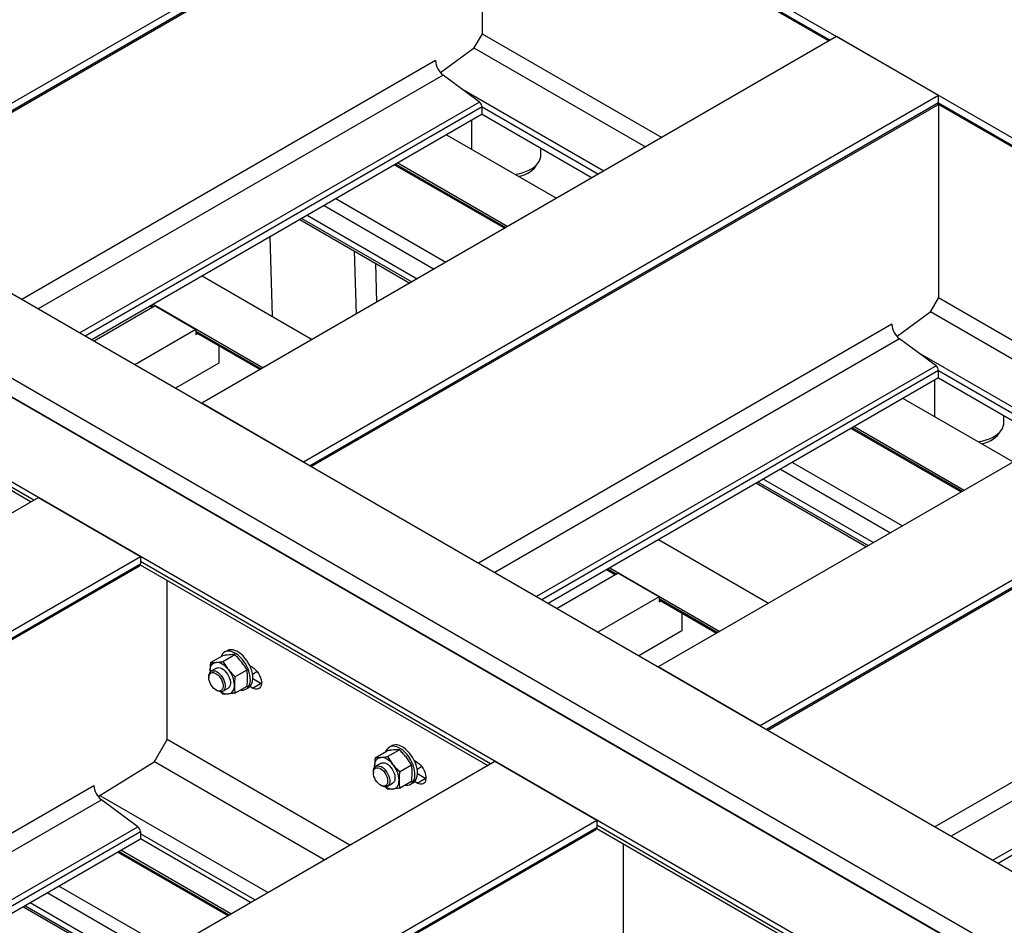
# Model space of a CAD drawing. Header units: millimetres. Extents: x 0 to 25230, y 0 to 17820.
# Tile 184 of 214: x 18455 to 19310, y 11788 to 12573. Entities that reach past the tile are written whole.
import ezdxf

# ---------------------------------------------------------------- set-up
doc = ezdxf.new("R2010")
doc.units = ezdxf.units.MM
doc.linetypes.add('SLD-Sólida', pattern=[0])
doc.layers.add('REFERÊNCIAS', color=9, linetype='SLD-Sólida')

msp = doc.modelspace()

# ---------------------------------------------------------------- linework, layer by layer
at = {"layer": 'REFERÊNCIAS', "linetype": 'SLD-Sólida', "lineweight": 25, "ltscale": 30}
for p, q in [((16931.38, 13847.11), (21485.14, 11218.28)), ((16380.61, 13529.16), (20934.38, 10900.33)), ((16316.97, 13492.42), (20870.74, 10863.59)), ((20856.42, 10855.32), (16302.65, 13484.16)), ((20863.67, 10851.34), (16309.9, 13480.18)), ((20792.78, 10818.58), (16239.01, 13447.42)), ((18856.47, 12735.78), (18305.71, 12417.83)), ((18856.47, 12729.32), (18311.3, 12414.6)), ((18312.34, 12414), (18855.74, 12727.69)), ((18856.25, 12728.25), (19157.43, 12554.38)), ((18856.47, 12729.32), (19158.48, 12554.98)), ((18856.47, 12728.12), (18856.47, 12560.62)), ((19164.07, 12558.21), (18613.3, 12240.26)), ((18856.47, 12560.62), (18848.91, 12547.52)), ((18856.47, 12560.62), (19012.36, 12470.63)), ((19252.45, 12507.18), (19164.07, 12558.21)), ((18848.91, 12547.52), (18820.55, 12526.72)), ((18849.4, 12548.37), (18998.22, 12462.46)), ((18816.1, 12537.31), (18457.42, 12330.25)), ((18822.68, 12524.78), (18471.56, 12322.08)), ((18854.31, 12501.4), (18822.68, 12524.78)), ((18838.85, 12512.83), (18962.15, 12441.64)), ((19252.45, 12507.18), (18701.69, 12189.23)), ((19252.45, 12500.73), (19252.45, 12507.18)), ((18854.31, 12501.4), (18507.62, 12301.26)), ((18856.47, 12497.27), (18512.29, 12298.57)), ((19252.45, 12500.73), (18707.28, 12186)), ((18708.32, 12185.4), (19251.72, 12499.1)), ((18856.47, 12490.81), (18856.47, 12497.27)), ((18856.47, 12497.27), (18957.49, 12438.95)), ((19252.23, 12499.65), (19553.41, 12325.78)), ((19252.45, 12500.73), (19554.46, 12326.39)), ((19252.45, 12499.52), (19252.45, 12332.02)), ((18856.47, 12490.81), (18517.88, 12295.34)), ((18856.47, 12490.81), (18951.9, 12435.73)), ((18847.24, 12485.48), (18847.24, 12460.71)), ((18825.79, 12473.1), (18921.21, 12418.01)), ((18907.57, 12455.49), (18907.57, 12461.32)), ((18780.69, 12447.07), (18876.12, 12391.98)), ((18781.74, 12447.67), (18877.16, 12392.58)), ((18783.36, 12448.6), (18878.78, 12393.52)), ((18719.42, 12411.69), (18814.84, 12356.61)), ((18729.73, 12417.64), (18825.15, 12362.56)), ((18704.7, 12403.2), (18800.13, 12348.11)), ((18698.49, 12399.61), (18793.92, 12344.52)), ((18700.11, 12400.55), (18795.54, 12345.46)), ((18672.33, 12384.51), (18674.45, 12315.54)), ((18745.63, 12372.4), (18747.31, 12317.62)), ((18763.96, 12361.82), (18765, 12327.83)), ((18613.65, 12350.64), (18709.08, 12295.55)), ((18164.02, 12328.9), (18465.44, 12154.9)), ((18467.78, 12156.25), (18164.11, 12331.56)), ((18573, 12324.71), (18520, 12294.12)), ((18569.61, 12325.21), (18571.73, 12323.98)), ((18571.23, 12326.14), (18666.65, 12271.06)), ((18573, 12324.71), (18608.35, 12304.3)), ((19560.05, 12329.61), (19009.28, 12011.66)), ((19252.45, 12332.02), (19244.89, 12318.92)), ((19252.45, 12332.02), (19408.34, 12242.03)), ((18568.56, 12324.61), (18570.68, 12323.38)), ((19244.89, 12318.92), (19216.53, 12298.13)), ((19245.38, 12319.78), (19394.2, 12233.87)), ((19212.08, 12308.71), (18853.4, 12101.65)), ((18608.35, 12304.3), (18555.35, 12273.71)), ((18608.35, 12304.3), (18608.35, 12299.99)), ((18608.35, 12302.84), (18665.03, 12270.12)), ((18608.35, 12301.64), (18663.99, 12269.52)), ((18608.35, 12299.99), (18610.06, 12300.65)), ((19218.65, 12296.18), (18867.54, 12093.49)), ((19250.29, 12272.8), (19218.65, 12296.18)), ((18628.15, 12290.21), (18628.15, 12274.91)), ((19234.82, 12284.23), (19358.13, 12213.05)), ((18628.15, 12274.91), (18590.71, 12253.3)), ((19648.43, 12278.59), (19097.67, 11960.64)), ((19250.29, 12272.8), (18903.6, 12072.67)), ((19252.45, 12268.67), (18908.27, 12069.98)), ((19648.43, 12272.13), (19103.26, 11957.41)), ((19104.3, 11956.81), (19647.7, 12270.5)), ((19252.45, 12262.22), (19252.45, 12268.67)), ((19252.45, 12268.67), (19353.47, 12210.36)), ((19252.45, 12262.22), (18913.86, 12066.75)), ((19248.88, 12260.15), (19248.88, 12228.85)), ((19252.45, 12262.22), (19347.88, 12207.13)), ((18701.69, 12189.23), (18613.3, 12240.26)), ((19221.77, 12244.5), (19317.19, 12189.42)), ((19309.21, 12223.63), (19309.21, 12229.46)), ((19176.67, 12218.47), (19272.1, 12163.38)), ((19177.72, 12219.07), (19273.14, 12163.99)), ((19179.34, 12220.01), (19274.76, 12164.92)), ((19125.71, 12189.05), (19221.13, 12133.96)), ((19115.4, 12183.1), (19210.82, 12128.01)), ((19094.47, 12171.02), (19189.9, 12115.93)), ((19096.09, 12171.95), (19191.52, 12116.87)), ((19100.68, 12174.6), (19196.11, 12119.51)), ((17946.39, 11855.26), (18471.7, 12158.51)), ((18471.7, 12158.51), (18560.09, 12107.49)), ((19009.63, 12122.04), (19105.06, 12066.95)), ((18034.78, 11804.23), (18560.09, 12107.49)), ((18560.09, 12107.49), (18560.09, 12101.03)), ((18863.76, 11927.66), (18560.09, 12102.96)), ((18040.37, 11801.01), (18560.09, 12101.03)), ((18041.41, 11800.4), (18559.35, 12099.4)), ((18560, 12100.31), (18861.42, 11926.3)), ((18964.54, 12096.01), (18972.32, 12091.52)), ((18965.59, 12096.61), (18973.36, 12092.12)), ((18967.21, 12097.55), (19062.63, 12042.46)), ((18583.35, 11948.73), (18583.35, 12086.83)), ((18974.63, 12092.86), (18921.63, 12062.26)), ((18974.63, 12092.86), (19009.99, 12072.44)), ((19608.06, 12080.12), (19249.38, 11873.06)), ((19009.99, 12072.44), (18956.99, 12041.85)), ((19009.99, 12072.44), (19009.99, 12068.13)), ((19009.99, 12070.98), (19061.01, 12041.53)), ((19009.99, 12069.78), (19059.97, 12040.92)), ((19009.99, 12068.13), (19011.7, 12068.79)), ((19614.63, 12067.59), (19263.52, 11864.89)), ((19029.79, 12058.35), (19029.79, 12043.05)), ((19029.79, 12043.05), (18992.35, 12021.44)), ((19646.27, 12044.21), (19299.58, 11844.07)), ((19648.43, 12040.08), (19304.25, 11841.38)), ((18635.32, 12025.74), (18633.2, 12024.51)), ((18620.97, 12015.41), (18631.4, 12021.43)), ((18630.36, 12021.25), (18630.13, 12020.7)), ((18631.57, 12016.36), (18642.01, 12022.38)), ((18626.13, 12010.62), (18621.54, 12007.97)), ((18642.18, 12003.16), (18652.61, 12009.19)), ((18657.29, 12011.35), (18655.08, 12012.63)), ((19097.67, 11960.64), (19009.28, 12011.66)), ((18619.46, 12003.39), (18619.46, 12002.37)), ((18620.53, 12008.08), (18620.56, 12007.12)), ((18620.53, 12008.08), (18620.58, 12006.89)), ((18657.35, 12005.55), (18661.26, 12007.81)), ((18664.35, 11997.46), (18657.63, 12001.34)), ((18657.64, 12001.58), (18664.56, 11997.58)), ((18657.64, 12001.54), (18664.54, 11997.55)), ((18661.11, 12007.72), (18661.51, 12007.49)), ((18625.65, 11991.65), (18626.53, 11991.14)), ((18631.54, 11990.65), (18636.13, 11993.3)), ((18642.18, 11989.02), (18652.61, 11995.04)), ((18651.69, 11992.47), (18653.82, 11993.69)), ((18657.29, 11993.39), (18655.08, 11994.66)), ((18657.29, 11993.39), (18664.35, 11997.46)), ((18665.04, 11997.09), (18664.35, 11997.46)), ((18664.54, 11997.55), (18664.56, 11997.58)), ((18664.54, 11997.55), (18665.05, 11997.27)), ((18664.56, 11997.58), (18665.07, 11997.88)), ((18664.56, 11997.58), (18665.06, 11997.31)), ((18631.57, 11988.07), (18629.4, 11990.34)), ((18572.04, 11929.14), (18583.35, 11948.73)), ((18741.82, 11857.26), (18583.35, 11948.74)), ((18778.11, 11943.31), (18775.99, 11942.08)), ((18763.76, 11932.98), (18774.19, 11939)), ((18773.15, 11938.82), (18772.92, 11938.27)), ((18774.36, 11933.93), (18784.8, 11939.95)), ((18342.37, 11626.66), (18867.68, 11929.92)), ((18572.04, 11929.14), (18523.62, 11899.07)), ((18719.63, 11844.45), (18572.26, 11929.52)), ((18763.32, 11925.65), (18763.35, 11924.69)), ((18763.32, 11925.65), (18763.37, 11924.45)), ((18768.92, 11928.19), (18764.33, 11925.54)), ((18784.97, 11920.73), (18795.4, 11926.76)), ((18800.08, 11928.92), (18797.87, 11930.2)), ((18800.14, 11923.12), (18804.05, 11925.38)), ((18803.9, 11925.29), (18804.3, 11925.06)), ((18867.68, 11929.92), (18956.07, 11878.89)), ((18762.25, 11920.96), (18762.25, 11919.94)), ((18800.08, 11910.96), (18807.14, 11915.03)), ((18807.14, 11915.03), (18800.42, 11918.91)), ((18800.43, 11919.15), (18807.35, 11915.15)), ((18800.43, 11919.11), (18807.33, 11915.12)), ((18807.83, 11914.66), (18807.14, 11915.03)), ((18807.33, 11915.12), (18807.35, 11915.15)), ((18807.33, 11915.12), (18807.84, 11914.84)), ((18807.35, 11915.15), (18807.86, 11915.45)), ((18807.35, 11915.15), (18807.85, 11914.88)), ((18186.49, 11716.65), (18519.71, 11909.02)), ((18768.44, 11909.22), (18769.32, 11908.71)), ((18774.36, 11905.64), (18772.19, 11907.91)), ((18774.33, 11908.22), (18778.92, 11910.87)), ((18784.97, 11906.59), (18795.4, 11912.61)), ((18794.48, 11910.04), (18796.61, 11911.26)), ((18800.08, 11910.96), (18797.87, 11912.23)), ((18670.53, 11816.11), (18525.16, 11900.03)), ((18200.63, 11708.49), (18526.29, 11896.49)), ((18557.92, 11873.11), (18526.29, 11896.49)), ((18236.7, 11687.67), (18557.92, 11873.11)), ((18430.76, 11575.64), (18956.07, 11878.89)), ((18436.35, 11572.41), (18956.07, 11872.44)), ((18956.07, 11878.89), (18956.07, 11872.44)), ((19266.81, 11694.98), (18956.07, 11874.37)), ((18241.36, 11684.98), (18560.09, 11868.98)), ((18437.39, 11571.81), (18955.33, 11870.81)), ((18560.09, 11868.98), (18560.09, 11862.53)), ((18659.44, 11809.7), (18560.09, 11867.05)), ((18955.98, 11871.72), (19264.47, 11693.63)), ((18246.95, 11681.75), (18560.09, 11862.53)), ((18655.52, 11807.44), (18560.09, 11862.53)), ((18979.33, 11720.14), (18979.33, 11858.23)), ((18540.44, 11851.18), (18635.86, 11796.09)), ((18636.91, 11796.7), (18541.48, 11851.78)), ((18638.53, 11797.63), (18543.1, 11852.72)), ((18584.9, 11766.67), (18489.47, 11821.76)), ((18574.59, 11760.72), (18479.16, 11815.81)), ((18553.66, 11748.64), (18458.24, 11803.73)), ((18555.28, 11749.58), (18459.86, 11804.66)), ((18559.87, 11752.22), (18464.45, 11807.31))]:
    msp.add_line(p, q, dxfattribs=at)
at = {"layer": 'REFERÊNCIAS', "linetype": 'SLD-Sólida', "lineweight": 25, "ltscale": 30, "flags": 128}
for points in [[(18885.38, 12438.7), (18886.26, 12438.84), (18889.32, 12439.49), (18892.25, 12440.33), (18895, 12441.35), (18897.55, 12442.53), (18899.86, 12443.86), (18901.9, 12445.33), (18903.66, 12446.92), (18905.11, 12448.61), (18906.24, 12450.38), (18907.03, 12452.21), (18907.47, 12454.08), (18907.57, 12455.49)], [(18888.51, 12436.89), (18891.27, 12437.7), (18893.88, 12438.7), (18896.29, 12439.87), (18898.44, 12441.18), (18900.32, 12442.64), (18901.91, 12444.2), (18903.17, 12445.86), (18903.91, 12447.18)], [(19287.01, 12206.84), (19287.9, 12206.98), (19290.96, 12207.63), (19293.89, 12208.47), (19296.64, 12209.49), (19299.19, 12210.67), (19301.49, 12212), (19303.54, 12213.47), (19305.3, 12215.06), (19306.75, 12216.75), (19307.88, 12218.52), (19308.67, 12220.35), (19309.11, 12222.22), (19309.21, 12223.63)], [(19290.15, 12205.03), (19292.9, 12205.84), (19295.52, 12206.84), (19297.92, 12208.01), (19300.08, 12209.32), (19301.96, 12210.78), (19303.54, 12212.34), (19304.81, 12214), (19305.55, 12215.32)], [(18653.82, 11993.69), (18654.21, 11993.94), (18655.34, 11994.93), (18656.27, 11996.21), (18656.97, 11997.76), (18657.43, 11999.53), (18657.64, 12001.51), (18657.59, 12003.64), (18657.29, 12005.89), (18656.74, 12008.22), (18655.96, 12010.58), (18654.95, 12012.91), (18653.74, 12015.19), (18652.35, 12017.36), (18650.81, 12019.38), (18649.15, 12021.22), (18647.4, 12022.83), (18645.6, 12024.18), (18643.77, 12025.25), (18641.96, 12026.02), (18640.21, 12026.48), (18638.53, 12026.6), (18636.97, 12026.4), (18635.57, 12025.87), (18635.32, 12025.74)], [(18646.86, 11991.72), (18647.66, 11991.63), (18649.28, 11991.67), (18650.76, 11992.03), (18652.09, 11992.72), (18653.22, 11993.71), (18654.15, 11994.99), (18654.85, 11996.53), (18655.31, 11998.31), (18655.51, 12000.28), (18655.47, 12002.42), (18655.17, 12004.67), (18654.62, 12007), (18653.83, 12009.35), (18652.83, 12011.69), (18651.62, 12013.97), (18650.23, 12016.14), (18648.69, 12018.16), (18647.03, 12019.99), (18645.28, 12021.6), (18643.48, 12022.96), (18641.65, 12024.03), (18639.84, 12024.8), (18638.08, 12025.25), (18636.41, 12025.38), (18634.85, 12025.18), (18633.44, 12024.65), (18632.21, 12023.81), (18631.18, 12022.67), (18630.36, 12021.25), (18630.36, 12021.25)], [(18620.53, 12008.08), (18620.62, 12009.63), (18620.89, 12011.05), (18621.33, 12012.3), (18621.95, 12013.39), (18622.72, 12014.27), (18623.63, 12014.95), (18624.68, 12015.41), (18625.83, 12015.63)], [(18636.44, 12009.51), (18635.19, 12010.93), (18633.88, 12012.21), (18632.52, 12013.3), (18631.13, 12014.21), (18629.75, 12014.9), (18628.39, 12015.38), (18627.07, 12015.62), (18625.83, 12015.63)], [(18626.13, 12010.62), (18627.03, 12010.98), (18628.19, 12011.08), (18629.46, 12010.86), (18630.8, 12010.31), (18632.14, 12009.46), (18633.44, 12008.34), (18634.67, 12006.99), (18635.76, 12005.46), (18636.69, 12003.8), (18637.42, 12002.07), (18637.92, 12000.34), (18638.17, 11998.67), (18638.17, 11997.12), (18637.92, 11995.74), (18637.42, 11994.59), (18636.69, 11993.7), (18636.13, 11993.3)], [(18657.29, 12011.35), (18658.72, 12010.37), (18660.1, 12009.12), (18661.39, 12007.64), (18662.54, 12005.98), (18663.5, 12004.2), (18664.26, 12002.35), (18664.78, 12000.51), (18665.04, 11998.73), (18665.04, 11997.07), (18664.78, 11995.59), (18664.26, 11994.35), (18663.5, 11993.37), (18662.54, 11992.71), (18661.39, 11992.37), (18660.1, 11992.37), (18658.72, 11992.71), (18657.29, 11993.39)], [(18619.46, 12003.39), (18619.59, 12004.86), (18619.97, 12006.13), (18620.59, 12007.16), (18621.42, 12007.9), (18622.43, 12008.33), (18623.6, 12008.43), (18624.87, 12008.2), (18626.2, 12007.66), (18627.54, 12006.81), (18628.85, 12005.69), (18630.07, 12004.34), (18631.17, 12002.81), (18632.09, 12001.15), (18632.82, 11999.42), (18633.32, 11997.69), (18633.57, 11996.02), (18633.57, 11994.47), (18633.32, 11993.09), (18632.82, 11991.94), (18632.09, 11991.05), (18631.17, 11990.46), (18630.07, 11990.19), (18628.85, 11990.26), (18627.54, 11990.64), (18626.53, 11991.14)], [(18619.46, 12002.37), (18619.59, 12003.73), (18619.97, 12004.9), (18620.57, 12005.81), (18621.39, 12006.44), (18622.38, 12006.75), (18623.5, 12006.74), (18624.72, 12006.4), (18625.97, 12005.75), (18627.2, 12004.82), (18628.38, 12003.64), (18629.44, 12002.26), (18630.35, 12000.74), (18631.06, 11999.14), (18631.56, 11997.53), (18631.81, 11995.97), (18631.81, 11994.52), (18631.56, 11993.25), (18631.06, 11992.21), (18630.35, 11991.43), (18629.44, 11990.96), (18628.38, 11990.81), (18627.2, 11990.99), (18625.97, 11991.48), (18624.72, 11992.28), (18623.5, 11993.34), (18622.38, 11994.62), (18621.39, 11996.08), (18620.57, 11997.65), (18619.97, 11999.26), (18619.59, 12000.86), (18619.46, 12002.37)], [(18636.44, 11988.29), (18637.59, 11988.52), (18638.63, 11988.97), (18639.55, 11989.65), (18640.32, 11990.53), (18640.93, 11991.62), (18641.38, 11992.88), (18641.65, 11994.29), (18641.74, 11995.84)], [(18789.65, 11909.29), (18790.45, 11909.2), (18792.07, 11909.23), (18793.55, 11909.6), (18794.88, 11910.29), (18796.01, 11911.28), (18796.94, 11912.56), (18797.64, 11914.1), (18798.1, 11915.88), (18798.3, 11917.85), (18798.26, 11919.99), (18797.96, 11922.24), (18797.41, 11924.56), (18796.62, 11926.92), (18795.62, 11929.26), (18794.41, 11931.54), (18793.02, 11933.71), (18791.48, 11935.73), (18789.82, 11937.56), (18788.07, 11939.17), (18786.27, 11940.52), (18784.44, 11941.6), (18782.63, 11942.37), (18780.87, 11942.82), (18779.2, 11942.95), (18777.64, 11942.75), (18776.23, 11942.22), (18775, 11941.38), (18773.97, 11940.24), (18773.15, 11938.82), (18773.15, 11938.82)], [(18796.61, 11911.26), (18797, 11911.51), (18798.13, 11912.5), (18799.06, 11913.78), (18799.76, 11915.33), (18800.22, 11917.1), (18800.43, 11919.08), (18800.38, 11921.21), (18800.08, 11923.46), (18799.53, 11925.79), (18798.75, 11928.14), (18797.74, 11930.48), (18796.53, 11932.76), (18795.14, 11934.93), (18793.6, 11936.95), (18791.94, 11938.79), (18790.19, 11940.39), (18788.39, 11941.75), (18786.56, 11942.82), (18784.75, 11943.59), (18783, 11944.05), (18781.32, 11944.17), (18779.76, 11943.97), (18778.36, 11943.44), (18778.11, 11943.31)], [(18763.32, 11925.65), (18763.41, 11927.2), (18763.68, 11928.61), (18764.12, 11929.87), (18764.74, 11930.96), (18765.51, 11931.84), (18766.42, 11932.52), (18767.47, 11932.97), (18768.62, 11933.2)], [(18779.23, 11927.08), (18777.98, 11928.5), (18776.67, 11929.78), (18775.31, 11930.87), (18773.92, 11931.78), (18772.54, 11932.47), (18771.18, 11932.95), (18769.86, 11933.19), (18768.62, 11933.2)], [(18762.25, 11920.96), (18762.38, 11922.43), (18762.76, 11923.7), (18763.38, 11924.73), (18764.21, 11925.47), (18765.22, 11925.9), (18766.39, 11926), (18767.66, 11925.77), (18768.99, 11925.23), (18770.33, 11924.38), (18771.64, 11923.26), (18772.86, 11921.91), (18773.96, 11920.37), (18774.88, 11918.72), (18775.61, 11916.99), (18776.11, 11915.26), (18776.36, 11913.59), (18776.36, 11912.04), (18776.11, 11910.66), (18775.61, 11909.51), (18774.88, 11908.62), (18773.96, 11908.03), (18772.86, 11907.76), (18771.64, 11907.83), (18770.33, 11908.21), (18769.32, 11908.71)], [(18762.25, 11919.94), (18762.38, 11921.3), (18762.76, 11922.47), (18763.36, 11923.38), (18764.18, 11924.01), (18765.17, 11924.32), (18766.29, 11924.31), (18767.5, 11923.97), (18768.76, 11923.32), (18769.99, 11922.39), (18771.17, 11921.21), (18772.23, 11919.83), (18773.14, 11918.31), (18773.85, 11916.71), (18774.35, 11915.1), (18774.6, 11913.54), (18774.6, 11912.09), (18774.35, 11910.82), (18773.85, 11909.78), (18773.14, 11909), (18772.23, 11908.53), (18771.17, 11908.38), (18769.99, 11908.55), (18768.76, 11909.05), (18767.5, 11909.84), (18766.29, 11910.91), (18765.17, 11912.19), (18764.18, 11913.65), (18763.36, 11915.22), (18762.76, 11916.83), (18762.38, 11918.43), (18762.25, 11919.94)], [(18768.92, 11928.19), (18769.82, 11928.55), (18770.98, 11928.65), (18772.25, 11928.43), (18773.59, 11927.88), (18774.93, 11927.03), (18776.23, 11925.91), (18777.46, 11924.56), (18778.55, 11923.03), (18779.48, 11921.37), (18780.21, 11919.64), (18780.71, 11917.91), (18780.96, 11916.24), (18780.96, 11914.69), (18780.71, 11913.31), (18780.21, 11912.16), (18779.48, 11911.27), (18778.92, 11910.87)], [(18800.08, 11928.92), (18801.51, 11927.94), (18802.89, 11926.69), (18804.18, 11925.21), (18805.33, 11923.55), (18806.29, 11921.77), (18807.05, 11919.92), (18807.57, 11918.08), (18807.83, 11916.3), (18807.83, 11914.64), (18807.57, 11913.16), (18807.05, 11911.91), (18806.29, 11910.94), (18805.33, 11910.28), (18804.18, 11909.94), (18802.89, 11909.94), (18801.51, 11910.28), (18800.08, 11910.96)], [(18779.23, 11905.86), (18780.38, 11906.09), (18781.42, 11906.54), (18782.34, 11907.22), (18783.11, 11908.1), (18783.72, 11909.19), (18784.17, 11910.45), (18784.44, 11911.86), (18784.53, 11913.41)]]:
    msp.add_lwpolyline(points, dxfattribs=at)
at = {"layer": 'REFERÊNCIAS', "linetype": 'SLD-Sólida', "lineweight": 25, "ltscale": 900}
for centre, radius, start, end in [((18832.93, 12538.15), 16.86, 182.87445, 232.5131), ((18850.93, 12496.99), 5.56, 2.87445, 52.5131), ((19250.68, 12500.55), 1.78, 305.5182, 5.79398), ((19228.91, 12309.56), 16.86, 182.87445, 232.5131), ((19246.9, 12268.39), 5.56, 2.87445, 52.5131), ((18558.32, 12100.85), 1.78, 305.5182, 5.79398), ((18618.74, 11994.78), 23.02, 2.63929, 39.77207), ((18636.18, 11998.15), 9.86, 233.48783, 271.50371), ((18761.53, 11912.35), 23.02, 2.63929, 39.77207), ((18536.55, 11909.87), 16.86, 182.87445, 232.5131), ((18778.97, 11915.72), 9.86, 233.48783, 271.50371), ((18554.54, 11868.7), 5.56, 2.87445, 52.5131), ((18954.3, 11872.26), 1.78, 305.5182, 5.79398)]:
    msp.add_arc(centre, radius, start, end, dxfattribs=at)
at = {"layer": 'REFERÊNCIAS', "linetype": 'SLD-Sólida', "lineweight": 25, "ltscale": 30}
for points, knots in [([(18637.14, 12022.16), (18636.24, 12022.07), (18634.42, 12021.89), (18632.41, 12021.58), (18631.4, 12021.43)], [0, 0, 0, 0, 0.498791, 1, 1, 1, 1]), ([(18642.01, 12022.38), (18641.25, 12022.37), (18639.74, 12022.36), (18638.01, 12022.23), (18637.14, 12022.16)], [0, 0, 0, 0, 0.498963, 1, 1, 1, 1]), ([(18647.75, 12016.04), (18646.84, 12017.13), (18645.03, 12019.31), (18643.01, 12021.36), (18642.01, 12022.38)], [0, 0, 0, 0, 0.498791, 1, 1, 1, 1]), ([(18620.97, 12015.41), (18620.84, 12014.17), (18620.59, 12011.67), (18620.55, 12009.28), (18620.53, 12008.08)], [0, 0, 0, 0, 0.498963, 1, 1, 1, 1]), ([(18620.97, 12015.41), (18621.72, 12015.42), (18623.23, 12015.43), (18624.96, 12015.56), (18625.83, 12015.63)], [0, 0, 0, 0, 0.498963, 1, 1, 1, 1]), ([(18625.83, 12015.63), (18626.74, 12015.72), (18628.55, 12015.9), (18630.56, 12016.21), (18631.57, 12016.36)], [0, 0, 0, 0, 0.498791, 1, 1, 1, 1]), ([(18631.57, 12016.36), (18632.33, 12015.19), (18633.84, 12012.86), (18635.57, 12010.62), (18636.44, 12009.51)], [0, 0, 0, 0, 0.498963, 1, 1, 1, 1]), ([(18636.44, 12009.51), (18637.34, 12008.42), (18639.16, 12006.24), (18641.17, 12004.19), (18642.18, 12003.16)], [0, 0, 0, 0, 0.498791, 1, 1, 1, 1]), ([(18652.61, 12009.19), (18651.86, 12010.35), (18650.35, 12012.69), (18648.62, 12014.92), (18647.75, 12016.04)], [0, 0, 0, 0, 0.498963, 1, 1, 1, 1]), ([(18653.05, 12002.37), (18653.03, 12003.54), (18652.99, 12005.88), (18652.74, 12008.08), (18652.61, 12009.19)], [0, 0, 0, 0, 0.498791, 1, 1, 1, 1]), ([(18642.18, 12003.16), (18642.05, 12001.92), (18641.8, 11999.43), (18641.76, 11997.04), (18641.74, 11995.84)], [0, 0, 0, 0, 0.4989632, 1, 1, 1, 1]), ([(18652.61, 11995.04), (18652.68, 11995.67), (18652.94, 11998.17), (18653, 12000.57), (18653.05, 12002.37)], [0, 0, 0, 0, 0.251673, 1, 1, 1, 1]), ([(18641.74, 11995.84), (18641.79, 11994.1), (18641.85, 11991.77), (18642.11, 11989.57), (18642.18, 11989.02)], [0, 0, 0, 0, 0.748327, 1, 1, 1, 1]), ([(18636.44, 11988.29), (18635.57, 11988.23), (18633.84, 11988.09), (18632.33, 11988.08), (18631.57, 11988.07)], [0, 0, 0, 0, 0.498791, 1, 1, 1, 1]), ([(18642.18, 11989.02), (18641.17, 11988.87), (18639.16, 11988.57), (18637.35, 11988.38), (18636.44, 11988.29)], [0, 0, 0, 0, 0.498963, 1, 1, 1, 1]), ([(18763.76, 11932.98), (18763.63, 11931.73), (18763.38, 11929.24), (18763.34, 11926.85), (18763.32, 11925.65)], [0, 0, 0, 0, 0.498963, 1, 1, 1, 1]), ([(18763.76, 11932.98), (18764.51, 11932.98), (18766.02, 11933), (18767.75, 11933.13), (18768.62, 11933.2)], [0, 0, 0, 0, 0.498963, 1, 1, 1, 1]), ([(18768.62, 11933.2), (18769.53, 11933.29), (18771.34, 11933.47), (18773.35, 11933.78), (18774.36, 11933.93)], [0, 0, 0, 0, 0.498791, 1, 1, 1, 1]), ([(18779.93, 11939.73), (18779.03, 11939.64), (18777.21, 11939.45), (18775.2, 11939.15), (18774.19, 11939)], [0, 0, 0, 0, 0.498791, 1, 1, 1, 1]), ([(18774.36, 11933.93), (18775.12, 11932.76), (18776.63, 11930.43), (18778.36, 11928.19), (18779.23, 11927.08)], [0, 0, 0, 0, 0.498963, 1, 1, 1, 1]), ([(18784.8, 11939.95), (18784.04, 11939.94), (18782.53, 11939.93), (18780.8, 11939.8), (18779.93, 11939.73)], [0, 0, 0, 0, 0.498963, 1, 1, 1, 1]), ([(18790.54, 11933.61), (18789.63, 11934.7), (18787.82, 11936.88), (18785.8, 11938.92), (18784.8, 11939.95)], [0, 0, 0, 0, 0.498791, 1, 1, 1, 1]), ([(18795.4, 11926.76), (18794.65, 11927.92), (18793.14, 11930.26), (18791.41, 11932.49), (18790.54, 11933.61)], [0, 0, 0, 0, 0.498963, 1, 1, 1, 1]), ([(18779.23, 11927.08), (18780.13, 11925.99), (18781.95, 11923.8), (18783.96, 11921.76), (18784.97, 11920.73)], [0, 0, 0, 0, 0.498791, 1, 1, 1, 1]), ([(18795.84, 11919.94), (18795.82, 11921.11), (18795.78, 11923.45), (18795.53, 11925.65), (18795.4, 11926.76)], [0, 0, 0, 0, 0.498791, 1, 1, 1, 1]), ([(18784.97, 11920.73), (18784.84, 11919.49), (18784.59, 11917), (18784.55, 11914.6), (18784.53, 11913.41)], [0, 0, 0, 0, 0.4989632, 1, 1, 1, 1]), ([(18795.4, 11912.61), (18795.47, 11913.24), (18795.73, 11915.74), (18795.79, 11918.14), (18795.84, 11919.94)], [0, 0, 0, 0, 0.251673, 1, 1, 1, 1]), ([(18784.97, 11906.59), (18783.96, 11906.44), (18781.95, 11906.14), (18780.14, 11905.95), (18779.23, 11905.86)], [0, 0, 0, 0, 0.498963, 1, 1, 1, 1]), ([(18784.53, 11913.41), (18784.58, 11911.66), (18784.64, 11909.34), (18784.9, 11907.14), (18784.97, 11906.59)], [0, 0, 0, 0, 0.748327, 1, 1, 1, 1]), ([(18779.23, 11905.86), (18778.36, 11905.79), (18776.63, 11905.66), (18775.12, 11905.65), (18774.36, 11905.64)], [0, 0, 0, 0, 0.498791, 1, 1, 1, 1])]:
    msp.add_open_spline(points, degree=3, knots=knots, dxfattribs=at)

doc.saveas('drawing.dxf')
